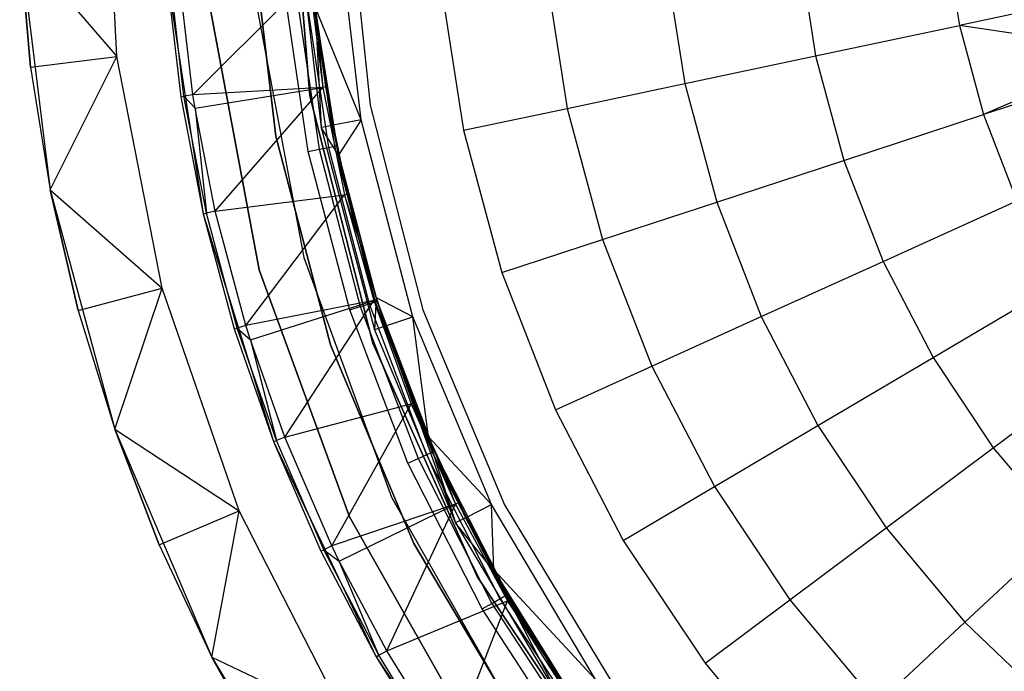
# Model space of a CAD drawing. Extents: x -3.43 to 3.43, y -2.81 to 3.33.
# Tile 3 of 36: x -3.07 to -1.37, y -1.16 to -0.04. Entities that reach past the tile are written whole.
import ezdxf

# ---------------------------------------------------------------- set-up
doc = ezdxf.new("R2010")
doc.units = 0
doc.header["$LTSCALE"] = 2.54
doc.layers.get('0').update_dxf_attribs({"color": 13, "linetype": 'CONTINUOUS'})

# ---------------------------------------------------------------- blocks, each defined once
blk = doc.blocks.new('MSR-DOWNLIGHT_PM_STL_4')
at = {"color": 0}
for p, q in [((-2.8712, -0.228, 0.105), (-2.893, 0.1788, 0.105)), ((-2.8712, -0.228, 0.105), (-2.893, 0.1788, 0.105)), ((-2.5734, 0.1438, 8.605), (-2.5381, -0.2958, 8.605)), ((-2.5381, -0.2958, 2.605), (-2.5734, 0.1438, 2.605)), ((-2.5734, 0.1438, 8.605), (-2.5381, -0.2958, 8.605)), ((-2.5381, -0.2958, 2.605), (-2.5734, 0.1438, 2.605)), ((-2.4721, 0.0507, 3.615), (-2.4337, -0.3122, 3.615)), ((-2.4721, 0.0507, 3.345), (-2.4337, -0.3122, 3.345)), ((-2.4721, 0.0507, 3.615), (-2.4337, -0.3122, 3.615)), ((-2.4721, 0.0507, 3.345), (-2.4337, -0.3122, 3.345)), ((-2.5968, -0.3654, 2.605), (-2.6404, 0.0045, 2.605)), ((-2.6404, 0.0045, 0.105), (-2.5968, -0.3654, 0.105)), ((-2.5968, -0.3654, 2.605), (-2.6404, 0.0045, 2.605)), ((-2.6404, 0.0045, 0.105), (-2.5968, -0.3654, 0.105)), ((-2.5605, 0.0083, 0.105), (-2.5182, -0.3505, 0.105)), ((-2.5605, 0.0083, 0.105), (-2.5182, -0.3505, 0.105)), ((-2.4494, -0.3375, 2.605), (-2.4906, 0.0117, 2.605)), ((-2.4494, -0.3375, 2.605), (-2.4906, 0.0117, 2.605)), ((-1.4411, -0.0162, 5.0312), (-1.4165, -0.1741, 5.0312)), ((-1.4411, -0.0162, 5.0312), (-1.4165, -0.1741, 5.0312)), ((-3.039, -0.033, 3.505), (-2.9863, -0.458, 3.505)), ((-3.039, -0.033, 0.255), (-3.0201, -0.2464, 0.255)), ((-3.0201, -0.2464, 0.255), (-3.039, -0.033, 3.505)), ((-3.0201, -0.2464, 0.255), (-3.039, -0.033, 3.505)), ((-3.039, -0.033, 3.505), (-2.9863, -0.458, 3.505)), ((-3.039, -0.033, 0.255), (-3.0201, -0.2464, 0.255)), ((-3.039, -0.033, 0.255), (-2.8712, -0.228, 0.105)), ((-3.039, -0.033, 0.255), (-2.8712, -0.228, 0.105)), ((-1.6934, -0.0416, 4.6998), (-1.6646, -0.2266, 4.6998)), ((-1.6934, -0.0416, 4.6998), (-1.6646, -0.2266, 4.6998)), ((-1.9233, -0.0648, 4.3522), (-1.8906, -0.2745, 4.3522)), ((-1.9233, -0.0648, 4.3522), (-1.8906, -0.2745, 4.3522)), ((-2.7845, -0.0927, 0.105), (-2.7219, -0.4996, 0.105)), ((-2.7845, -0.0927, 0.105), (-2.7606, -0.2973, 2.8578)), ((-2.7845, -0.0927, 0.105), (-2.7219, -0.4996, 0.105)), ((-2.7845, -0.0927, 2.8578), (-2.7606, -0.2973, 2.8578)), ((-2.7845, -0.0927, 0.105), (-2.7606, -0.2973, 2.8578)), ((-2.7845, -0.0927, 2.8578), (-2.7606, -0.2973, 2.8578)), ((-2.7553, -0.2965, 2.9037), (-2.7792, -0.0923, 2.9037)), ((-2.7553, -0.2965, 2.9037), (-2.7792, -0.0923, 2.9037)), ((-2.7398, -0.2941, 2.9472), (-2.7635, -0.091, 2.9472)), ((-2.7398, -0.2941, 2.9472), (-2.7635, -0.091, 2.9472)), ((-2.7398, -0.2941, 2.9472), (-2.5389, -0.0933, 3.3944)), ((-2.7398, -0.2941, 2.9472), (-2.5389, -0.0933, 3.3944)), ((-2.5389, -0.0933, 3.3944), (-2.5154, -0.2813, 3.3944)), ((-2.5389, -0.0933, 3.3944), (-2.5154, -0.2813, 3.3944)), ((-2.1296, -0.0856, 3.9901), (-2.0935, -0.3174, 3.9901)), ((-2.1296, -0.0856, 3.9901), (-2.0935, -0.3174, 3.9901)), ((-2.5406, -0.3919, 3.505), (-2.5821, -0.112, 3.505)), ((-2.5406, -0.3919, 3.505), (-2.5821, -0.112, 3.505)), ((-2.563, -0.1102, 3.5012), (-2.5219, -0.3881, 3.5012)), ((-2.563, -0.1102, 3.5012), (-2.5219, -0.3881, 3.5012)), ((-2.5469, -0.1087, 3.4904), (-2.506, -0.3848, 3.4904)), ((-2.5469, -0.1087, 3.4904), (-2.506, -0.3848, 3.4904)), ((-2.4916, -0.3819, 3.455), (-2.5361, -0.1077, 3.4741)), ((-2.5361, -0.1077, 3.4741), (-2.4954, -0.3827, 3.4741)), ((-2.4916, -0.3819, 3.455), (-2.5361, -0.1077, 3.4741)), ((-2.5361, -0.1077, 3.4741), (-2.4954, -0.3827, 3.4741)), ((-2.3116, -0.1039, 3.615), (-2.2724, -0.3553, 3.615)), ((-2.3116, -0.1039, 3.615), (-2.2724, -0.3553, 3.615)), ((-1.1474, -0.1171, 5.345), (-1.4165, -0.1741, 5.0312)), ((-1.1474, -0.1171, 5.345), (-1.4165, -0.1741, 5.0312)), ((-2.709, -0.1499, 8.605), (-2.6253, -0.5964, 8.605)), ((-2.6253, -0.5964, 0.105), (-2.709, -0.1499, 0.105)), ((-2.709, -0.1499, 8.605), (-2.6253, -0.5964, 8.605)), ((-2.6253, -0.5964, 0.105), (-2.709, -0.1499, 0.105)), ((-2.6294, -0.1418, 0.105), (-2.5482, -0.5752, 0.105)), ((-2.6294, -0.1418, 0.105), (-2.5482, -0.5752, 0.105)), ((-2.6294, -0.1418, 2.605), (-2.5482, -0.5752, 2.605)), ((-2.6294, -0.1418, 2.605), (-2.5482, -0.5752, 2.605)), ((-2.529, -0.1441, 1.0848), (-2.5182, -0.3505, 0.105)), ((-2.529, -0.1441, 1.0848), (-2.4989, -0.3469, 1.0848)), ((-2.529, -0.1441, 1.0848), (-2.5182, -0.3505, 0.105)), ((-2.529, -0.1441, 1.0848), (-2.4989, -0.3469, 1.0848)), ((-2.4494, -0.3375, 2.605), (-2.528, -0.1439, 1.1248)), ((-2.4494, -0.3375, 2.605), (-2.528, -0.1439, 1.1248)), ((-2.4979, -0.3467, 1.1248), (-2.528, -0.1439, 1.1248)), ((-2.4979, -0.3467, 1.1248), (-2.528, -0.1439, 1.1248)), ((-2.5102, -0.2804, 3.4168), (-2.5275, -0.1544, 3.455)), ((-2.5275, -0.1544, 3.455), (-2.4916, -0.3819, 3.455)), ((-2.5102, -0.2804, 3.4168), (-2.5275, -0.1544, 3.455)), ((-2.5102, -0.2804, 3.4168), (-2.5275, -0.1544, 3.4168)), ((-2.5275, -0.1544, 3.4168), (-2.5154, -0.2813, 3.3944)), ((-2.5275, -0.1544, 3.4168), (-2.5154, -0.2813, 3.3944)), ((-2.5102, -0.2804, 3.4168), (-2.5275, -0.1544, 3.4168)), ((-2.5275, -0.1544, 3.455), (-2.4916, -0.3819, 3.455)), ((-1.6646, -0.2266, 4.6998), (-1.4165, -0.1741, 5.0312)), ((-1.6646, -0.2266, 4.6998), (-1.4165, -0.1741, 5.0312)), ((-1.1215, -0.2178, 5.345), (-1.4165, -0.1741, 5.0312)), ((-1.4165, -0.1741, 5.0312), (-1.375, -0.3283, 5.0312)), ((-1.1215, -0.2178, 5.345), (-1.4165, -0.1741, 5.0312)), ((-1.4165, -0.1741, 5.0312), (-1.375, -0.3283, 5.0312)), ((-1.1215, -0.2178, 5.345), (-1.375, -0.3283, 5.0312)), ((-1.1215, -0.2178, 5.345), (-1.375, -0.3283, 5.0312)), ((-3.0201, -0.2464, 0.255), (-2.8712, -0.228, 0.105)), ((-3.0201, -0.2464, 0.255), (-2.8712, -0.228, 0.105)), ((-2.9863, -0.458, 0.255), (-2.8712, -0.228, 0.105)), ((-2.9863, -0.458, 0.255), (-2.8712, -0.228, 0.105)), ((-2.793, -0.6278, 0.105), (-2.8712, -0.228, 0.105)), ((-2.793, -0.6278, 0.105), (-2.8712, -0.228, 0.105)), ((-1.8906, -0.2745, 4.3522), (-1.6646, -0.2266, 4.6998)), ((-1.8906, -0.2745, 4.3522), (-1.6646, -0.2266, 4.6998)), ((-1.6646, -0.2266, 4.6998), (-1.616, -0.4073, 4.6998)), ((-1.6646, -0.2266, 4.6998), (-1.616, -0.4073, 4.6998)), ((-3.0201, -0.2464, 0.255), (-2.9863, -0.458, 3.505)), ((-3.0201, -0.2464, 0.255), (-2.9863, -0.458, 0.255)), ((-3.0201, -0.2464, 0.255), (-2.9863, -0.458, 3.505)), ((-3.0201, -0.2464, 0.255), (-2.9863, -0.458, 0.255)), ((-1.1136, -0.2425, 5.345), (-1.375, -0.3283, 5.0312)), ((-1.1136, -0.2425, 5.345), (-1.375, -0.3283, 5.0312)), ((-2.5154, -0.2813, 3.3944), (-2.7398, -0.2941, 2.9472)), ((-2.5154, -0.2813, 3.3944), (-2.7398, -0.2941, 2.9472)), ((-2.7361, -0.3171, 2.9472), (-2.5154, -0.2813, 3.3944)), ((-2.7361, -0.3171, 2.9472), (-2.5154, -0.2813, 3.3944)), ((-2.7013, -0.4949, 2.9472), (-2.5154, -0.2813, 3.3944)), ((-2.7013, -0.4949, 2.9472), (-2.5154, -0.2813, 3.3944)), ((-2.5102, -0.2804, 3.4168), (-2.5154, -0.2813, 3.3944)), ((-2.5102, -0.2804, 3.4168), (-2.5154, -0.2813, 3.3944)), ((-2.5154, -0.2813, 3.3944), (-2.4782, -0.4671, 3.3944)), ((-2.5154, -0.2813, 3.3944), (-2.4782, -0.4671, 3.3944)), ((-2.473, -0.4659, 3.4168), (-2.5102, -0.2804, 3.4168)), ((-2.5102, -0.2804, 3.4168), (-2.4916, -0.3819, 3.455)), ((-2.5102, -0.2804, 3.4168), (-2.4916, -0.3819, 3.455)), ((-2.473, -0.4659, 3.4168), (-2.5102, -0.2804, 3.4168)), ((-2.0935, -0.3174, 3.9901), (-1.8906, -0.2745, 4.3522)), ((-2.0935, -0.3174, 3.9901), (-1.8906, -0.2745, 4.3522)), ((-1.8906, -0.2745, 4.3522), (-1.8355, -0.4794, 4.3522)), ((-1.8906, -0.2745, 4.3522), (-1.8355, -0.4794, 4.3522)), ((-2.7606, -0.2973, 2.8578), (-2.7553, -0.2965, 2.9037)), ((-2.7606, -0.2973, 2.8578), (-2.7553, -0.2965, 2.9037)), ((-2.7606, -0.2973, 2.8578), (-2.7219, -0.4996, 0.105)), ((-2.7606, -0.2973, 2.8578), (-2.7219, -0.4996, 0.105)), ((-2.7606, -0.2973, 2.8578), (-2.7219, -0.4996, 2.8578)), ((-2.7606, -0.2973, 2.8578), (-2.7219, -0.4996, 2.8578)), ((-2.7398, -0.2941, 2.9472), (-2.7553, -0.2965, 2.9037)), ((-2.7398, -0.2941, 2.9472), (-2.7553, -0.2965, 2.9037)), ((-2.7553, -0.2965, 2.9037), (-2.7361, -0.3171, 2.9472)), ((-2.7167, -0.4984, 2.9037), (-2.7553, -0.2965, 2.9037)), ((-2.7553, -0.2965, 2.9037), (-2.7361, -0.3171, 2.9472)), ((-2.7167, -0.4984, 2.9037), (-2.7553, -0.2965, 2.9037)), ((-2.7361, -0.3171, 2.9472), (-2.7398, -0.2941, 2.9472)), ((-2.7361, -0.3171, 2.9472), (-2.7398, -0.2941, 2.9472)), ((-2.5381, -0.2958, 8.605), (-2.5381, -0.2958, 2.605)), ((-2.5381, -0.2958, 8.605), (-2.5381, -0.2958, 2.605)), ((-2.5381, -0.2958, 8.605), (-2.429, -0.7231, 8.605)), ((-2.429, -0.7231, 2.605), (-2.5381, -0.2958, 2.605)), ((-2.5381, -0.2958, 8.605), (-2.429, -0.7231, 8.605)), ((-2.429, -0.7231, 2.605), (-2.5381, -0.2958, 2.605)), ((-2.7013, -0.4949, 2.9472), (-2.7361, -0.3171, 2.9472)), ((-2.7361, -0.3171, 2.9472), (-2.7167, -0.4984, 2.9037)), ((-2.7361, -0.3171, 2.9472), (-2.7167, -0.4984, 2.9037)), ((-2.7013, -0.4949, 2.9472), (-2.7361, -0.3171, 2.9472)), ((-2.4337, -0.3122, 3.615), (-2.3429, -0.6657, 3.615)), ((-2.4337, -0.3122, 3.345), (-2.4337, -0.3122, 3.615)), ((-2.4337, -0.3122, 3.345), (-2.3429, -0.6657, 3.345)), ((-2.4337, -0.3122, 3.615), (-2.3429, -0.6657, 3.615)), ((-2.4337, -0.3122, 3.345), (-2.4337, -0.3122, 3.615)), ((-2.4337, -0.3122, 3.345), (-2.3429, -0.6657, 3.345)), ((-2.2724, -0.3553, 3.615), (-2.0935, -0.3174, 3.9901)), ((-2.2724, -0.3553, 3.615), (-2.0935, -0.3174, 3.9901)), ((-2.0935, -0.3174, 3.9901), (-2.0326, -0.544, 3.9901)), ((-2.0935, -0.3174, 3.9901), (-2.0326, -0.544, 3.9901)), ((-2.4494, -0.3375, 2.605), (-2.4979, -0.3467, 1.1248)), ((-2.4494, -0.3375, 2.605), (-2.4979, -0.3467, 1.1248)), ((-2.4494, -0.3375, 2.605), (-2.4878, -0.3969, 1.1248)), ((-2.4494, -0.3375, 2.605), (-2.4878, -0.3969, 1.1248)), ((-2.36, -0.6775, 2.605), (-2.4494, -0.3375, 2.605)), ((-2.36, -0.6775, 2.605), (-2.4494, -0.3375, 2.605)), ((-1.616, -0.4073, 4.6998), (-1.375, -0.3283, 5.0312)), ((-1.616, -0.4073, 4.6998), (-1.375, -0.3283, 5.0312)), ((-1.375, -0.3283, 5.0312), (-1.3171, -0.4771, 5.0312)), ((-1.375, -0.3283, 5.0312), (-1.3171, -0.4771, 5.0312)), ((-2.4989, -0.3469, 1.0848), (-2.5182, -0.3505, 0.105)), ((-2.4989, -0.3469, 1.0848), (-2.5182, -0.3505, 0.105)), ((-2.5182, -0.3505, 0.105), (-2.4263, -0.7, 0.105)), ((-2.4889, -0.3971, 1.0848), (-2.5182, -0.3505, 0.105)), ((-2.4889, -0.3971, 1.0848), (-2.5182, -0.3505, 0.105)), ((-2.5182, -0.3505, 0.105), (-2.4263, -0.7, 0.105)), ((-2.4989, -0.3469, 1.0848), (-2.4979, -0.3467, 1.1248)), ((-2.4989, -0.3469, 1.0848), (-2.4979, -0.3467, 1.1248)), ((-2.4989, -0.3469, 1.0848), (-2.4889, -0.3971, 1.0848)), ((-2.4989, -0.3469, 1.0848), (-2.4889, -0.3971, 1.0848)), ((-2.4878, -0.3969, 1.1248), (-2.4979, -0.3467, 1.1248)), ((-2.4878, -0.3969, 1.1248), (-2.4979, -0.3467, 1.1248)), ((-2.2724, -0.3553, 3.615), (-2.2063, -0.601, 3.615)), ((-2.2724, -0.3553, 3.615), (-2.2063, -0.601, 3.615)), ((-2.5021, -0.7257, 2.605), (-2.5968, -0.3654, 2.605)), ((-2.5968, -0.3654, 2.605), (-2.5968, -0.3654, 0.105)), ((-2.5968, -0.3654, 0.105), (-2.5021, -0.7257, 0.105)), ((-2.5968, -0.3654, 2.605), (-2.5968, -0.3654, 0.105)), ((-2.5021, -0.7257, 2.605), (-2.5968, -0.3654, 2.605)), ((-2.5968, -0.3654, 0.105), (-2.5021, -0.7257, 0.105)), ((-2.5406, -0.3919, 3.505), (-2.5219, -0.3881, 3.5012)), ((-2.5406, -0.3919, 3.505), (-2.5219, -0.3881, 3.5012)), ((-2.5219, -0.3881, 3.5012), (-2.506, -0.3848, 3.4904)), ((-2.5219, -0.3881, 3.5012), (-2.506, -0.3848, 3.4904)), ((-2.5219, -0.3881, 3.5012), (-2.451, -0.6598, 3.5012)), ((-2.5219, -0.3881, 3.5012), (-2.451, -0.6598, 3.5012)), ((-2.506, -0.3848, 3.4904), (-2.4954, -0.3827, 3.4741)), ((-2.506, -0.3848, 3.4904), (-2.4954, -0.3827, 3.4741)), ((-2.506, -0.3848, 3.4904), (-2.4355, -0.6549, 3.4904)), ((-2.506, -0.3848, 3.4904), (-2.4355, -0.6549, 3.4904)), ((-2.4916, -0.3819, 3.455), (-2.4954, -0.3827, 3.4741)), ((-2.4916, -0.3819, 3.455), (-2.4954, -0.3827, 3.4741)), ((-2.454, -0.5407, 3.455), (-2.4954, -0.3827, 3.4741)), ((-2.4954, -0.3827, 3.4741), (-2.4252, -0.6516, 3.4741)), ((-2.454, -0.5407, 3.455), (-2.4954, -0.3827, 3.4741)), ((-2.4954, -0.3827, 3.4741), (-2.4252, -0.6516, 3.4741)), ((-2.454, -0.5407, 3.4168), (-2.4916, -0.3819, 3.455)), ((-2.4916, -0.3819, 3.455), (-2.454, -0.5407, 3.455)), ((-2.473, -0.4659, 3.4168), (-2.4916, -0.3819, 3.455)), ((-2.454, -0.5407, 3.4168), (-2.4916, -0.3819, 3.455)), ((-2.473, -0.4659, 3.4168), (-2.4916, -0.3819, 3.455)), ((-2.4916, -0.3819, 3.455), (-2.454, -0.5407, 3.455)), ((-2.4692, -0.6656, 3.505), (-2.5406, -0.3919, 3.505)), ((-2.4692, -0.6656, 3.505), (-2.5406, -0.3919, 3.505)), ((-2.4889, -0.3971, 1.0848), (-2.4878, -0.3969, 1.1248)), ((-2.4889, -0.3971, 1.0848), (-2.4878, -0.3969, 1.1248)), ((-2.4889, -0.3971, 1.0848), (-2.4237, -0.645, 1.0848)), ((-2.4889, -0.3971, 1.0848), (-2.4237, -0.645, 1.0848)), ((-2.4227, -0.6446, 1.1248), (-2.4878, -0.3969, 1.1248)), ((-2.4227, -0.6446, 1.1248), (-2.4878, -0.3969, 1.1248)), ((-1.8355, -0.4794, 4.3522), (-1.616, -0.4073, 4.6998)), ((-1.8355, -0.4794, 4.3522), (-1.616, -0.4073, 4.6998)), ((-1.616, -0.4073, 4.6998), (-1.5481, -0.5818, 4.6998)), ((-1.616, -0.4073, 4.6998), (-1.5481, -0.5818, 4.6998)), ((-2.9863, -0.458, 3.505), (-2.8749, -0.8716, 3.505)), ((-2.9863, -0.458, 0.255), (-2.9863, -0.458, 3.505)), ((-2.9863, -0.458, 0.255), (-2.9863, -0.458, 3.505)), ((-2.9863, -0.458, 0.255), (-2.9378, -0.6668, 0.255)), ((-2.9378, -0.6668, 0.255), (-2.9863, -0.458, 3.505)), ((-2.9378, -0.6668, 0.255), (-2.9863, -0.458, 3.505)), ((-2.9863, -0.458, 3.505), (-2.8749, -0.8716, 3.505)), ((-2.9863, -0.458, 0.255), (-2.9378, -0.6668, 0.255)), ((-2.9863, -0.458, 0.255), (-2.793, -0.6278, 0.105)), ((-2.9863, -0.458, 0.255), (-2.793, -0.6278, 0.105)), ((-2.7013, -0.4949, 2.9472), (-2.4782, -0.4671, 3.3944)), ((-2.7013, -0.4949, 2.9472), (-2.4782, -0.4671, 3.3944)), ((-2.6483, -0.6923, 2.9472), (-2.4782, -0.4671, 3.3944)), ((-2.6483, -0.6923, 2.9472), (-2.4782, -0.4671, 3.3944)), ((-2.473, -0.4659, 3.4168), (-2.4782, -0.4671, 3.3944)), ((-2.473, -0.4659, 3.4168), (-2.4782, -0.4671, 3.3944)), ((-2.4782, -0.4671, 3.3944), (-2.4274, -0.6496, 3.3944)), ((-2.454, -0.5407, 3.4168), (-2.4782, -0.4671, 3.3944)), ((-2.454, -0.5407, 3.4168), (-2.4782, -0.4671, 3.3944)), ((-2.4782, -0.4671, 3.3944), (-2.4274, -0.6496, 3.3944)), ((-2.454, -0.5407, 3.4168), (-2.473, -0.4659, 3.4168)), ((-2.454, -0.5407, 3.4168), (-2.473, -0.4659, 3.4168)), ((-2.0326, -0.544, 3.9901), (-1.8355, -0.4794, 4.3522)), ((-2.0326, -0.544, 3.9901), (-1.8355, -0.4794, 4.3522)), ((-1.8355, -0.4794, 4.3522), (-1.7585, -0.6771, 4.3522)), ((-1.8355, -0.4794, 4.3522), (-1.7585, -0.6771, 4.3522)), ((-1.5481, -0.5818, 4.6998), (-1.3171, -0.4771, 5.0312)), ((-1.5481, -0.5818, 4.6998), (-1.3171, -0.4771, 5.0312)), ((-2.7219, -0.4996, 2.8578), (-2.7167, -0.4984, 2.9037)), ((-2.7219, -0.4996, 2.8578), (-2.7167, -0.4984, 2.9037)), ((-2.7219, -0.4996, 0.105), (-2.6007, -0.8931, 0.105)), ((-2.7219, -0.4996, 0.105), (-2.6685, -0.6985, 2.8578)), ((-2.7219, -0.4996, 0.105), (-2.6007, -0.8931, 0.105)), ((-2.7219, -0.4996, 2.8578), (-2.7219, -0.4996, 0.105)), ((-2.7219, -0.4996, 2.8578), (-2.7219, -0.4996, 0.105)), ((-2.7219, -0.4996, 2.8578), (-2.6685, -0.6985, 2.8578)), ((-2.7219, -0.4996, 0.105), (-2.6685, -0.6985, 2.8578)), ((-2.7219, -0.4996, 2.8578), (-2.6685, -0.6985, 2.8578)), ((-2.7013, -0.4949, 2.9472), (-2.7167, -0.4984, 2.9037)), ((-2.7013, -0.4949, 2.9472), (-2.7167, -0.4984, 2.9037)), ((-2.6634, -0.697, 2.9037), (-2.7167, -0.4984, 2.9037)), ((-2.6634, -0.697, 2.9037), (-2.7167, -0.4984, 2.9037)), ((-2.6483, -0.6923, 2.9472), (-2.7013, -0.4949, 2.9472)), ((-2.6483, -0.6923, 2.9472), (-2.7013, -0.4949, 2.9472)), ((-2.4223, -0.648, 3.4168), (-2.454, -0.5407, 3.455)), ((-2.454, -0.5407, 3.455), (-2.4216, -0.6504, 3.455)), ((-2.4223, -0.648, 3.4168), (-2.454, -0.5407, 3.455)), ((-2.4223, -0.648, 3.4168), (-2.454, -0.5407, 3.4168)), ((-2.454, -0.5407, 3.4168), (-2.454, -0.5407, 3.455)), ((-2.454, -0.5407, 3.4168), (-2.454, -0.5407, 3.455)), ((-2.454, -0.5407, 3.4168), (-2.4274, -0.6496, 3.3944)), ((-2.454, -0.5407, 3.4168), (-2.4274, -0.6496, 3.3944)), ((-2.4223, -0.648, 3.4168), (-2.454, -0.5407, 3.4168)), ((-2.454, -0.5407, 3.455), (-2.4216, -0.6504, 3.455)), ((-2.454, -0.5407, 3.455), (-2.4252, -0.6516, 3.4741)), ((-2.454, -0.5407, 3.455), (-2.4252, -0.6516, 3.4741)), ((-2.2063, -0.601, 3.615), (-2.0326, -0.544, 3.9901)), ((-2.2063, -0.601, 3.615), (-2.0326, -0.544, 3.9901)), ((-2.0326, -0.544, 3.9901), (-1.9475, -0.7627, 3.9901)), ((-2.0326, -0.544, 3.9901), (-1.9475, -0.7627, 3.9901)), ((-2.5482, -0.5752, 0.105), (-2.3968, -0.9893, 0.105)), ((-2.5482, -0.5752, 0.105), (-2.3968, -0.9893, 0.105)), ((-2.5482, -0.5752, 0.105), (-2.5482, -0.5752, 2.605)), ((-2.5482, -0.5752, 2.605), (-2.3968, -0.9893, 2.605)), ((-2.5482, -0.5752, 0.105), (-2.5482, -0.5752, 2.605)), ((-2.5482, -0.5752, 2.605), (-2.3968, -0.9893, 2.605)), ((-1.7585, -0.6771, 4.3522), (-1.5481, -0.5818, 4.6998)), ((-1.7585, -0.6771, 4.3522), (-1.5481, -0.5818, 4.6998)), ((-1.5481, -0.5818, 4.6998), (-1.4617, -0.7478, 4.6998)), ((-1.5481, -0.5818, 4.6998), (-1.4617, -0.7478, 4.6998)), ((-2.6253, -0.5964, 8.605), (-2.4694, -1.0229, 8.605)), ((-2.4694, -1.0229, 0.105), (-2.6253, -0.5964, 0.105)), ((-2.6253, -0.5964, 8.605), (-2.4694, -1.0229, 8.605)), ((-2.6253, -0.5964, 8.605), (-2.6253, -0.5964, 0.105)), ((-2.4694, -1.0229, 0.105), (-2.6253, -0.5964, 0.105)), ((-2.6253, -0.5964, 8.605), (-2.6253, -0.5964, 0.105)), ((-2.2063, -0.601, 3.615), (-2.114, -0.8381, 3.615)), ((-2.2063, -0.601, 3.615), (-2.114, -0.8381, 3.615)), ((-2.9378, -0.6668, 0.255), (-2.793, -0.6278, 0.105)), ((-2.9378, -0.6668, 0.255), (-2.793, -0.6278, 0.105)), ((-2.8749, -0.8716, 0.255), (-2.793, -0.6278, 0.105)), ((-2.8749, -0.8716, 0.255), (-2.793, -0.6278, 0.105)), ((-2.6599, -1.0128, 0.105), (-2.793, -0.6278, 0.105)), ((-2.6599, -1.0128, 0.105), (-2.793, -0.6278, 0.105)), ((-1.4617, -0.7478, 4.6998), (-1.2434, -0.6188, 5.0312)), ((-1.4617, -0.7478, 4.6998), (-1.2434, -0.6188, 5.0312)), ((-2.4237, -0.645, 1.0848), (-2.4263, -0.7, 0.105)), ((-2.4237, -0.645, 1.0848), (-2.4263, -0.7, 0.105)), ((-2.4237, -0.645, 1.0848), (-2.4227, -0.6446, 1.1248)), ((-2.4237, -0.645, 1.0848), (-2.4227, -0.6446, 1.1248)), ((-2.4237, -0.645, 1.0848), (-2.4078, -0.6937, 1.0848)), ((-2.4237, -0.645, 1.0848), (-2.4078, -0.6937, 1.0848)), ((-2.36, -0.6775, 2.605), (-2.4227, -0.6446, 1.1248)), ((-2.4068, -0.6933, 1.1248), (-2.4227, -0.6446, 1.1248)), ((-2.36, -0.6775, 2.605), (-2.4227, -0.6446, 1.1248)), ((-2.4068, -0.6933, 1.1248), (-2.4227, -0.6446, 1.1248)), ((-2.4274, -0.6496, 3.3944), (-2.6483, -0.6923, 2.9472)), ((-2.4274, -0.6496, 3.3944), (-2.6483, -0.6923, 2.9472)), ((-2.6404, -0.7175, 2.9472), (-2.4274, -0.6496, 3.3944)), ((-2.6404, -0.7175, 2.9472), (-2.4274, -0.6496, 3.3944)), ((-2.581, -0.8854, 2.9472), (-2.4274, -0.6496, 3.3944)), ((-2.581, -0.8854, 2.9472), (-2.4274, -0.6496, 3.3944)), ((-2.4692, -0.6656, 3.505), (-2.451, -0.6598, 3.5012)), ((-2.4692, -0.6656, 3.505), (-2.451, -0.6598, 3.5012)), ((-2.451, -0.6598, 3.5012), (-2.4355, -0.6549, 3.4904)), ((-2.451, -0.6598, 3.5012), (-2.4355, -0.6549, 3.4904)), ((-2.451, -0.6598, 3.5012), (-2.3512, -0.9224, 3.5012)), ((-2.451, -0.6598, 3.5012), (-2.3512, -0.9224, 3.5012)), ((-2.4355, -0.6549, 3.4904), (-2.4252, -0.6516, 3.4741)), ((-2.4355, -0.6549, 3.4904), (-2.4252, -0.6516, 3.4741)), ((-2.4355, -0.6549, 3.4904), (-2.3364, -0.9158, 3.4904)), ((-2.4355, -0.6549, 3.4904), (-2.3364, -0.9158, 3.4904)), ((-2.4223, -0.648, 3.4168), (-2.4274, -0.6496, 3.3944)), ((-2.4223, -0.648, 3.4168), (-2.4274, -0.6496, 3.3944)), ((-2.4274, -0.6496, 3.3944), (-2.3633, -0.828, 3.3944)), ((-2.4274, -0.6496, 3.3944), (-2.3633, -0.828, 3.3944)), ((-2.4216, -0.6504, 3.455), (-2.4252, -0.6516, 3.4741)), ((-2.4216, -0.6504, 3.455), (-2.4252, -0.6516, 3.4741)), ((-2.4252, -0.6516, 3.4741), (-2.3265, -0.9114, 3.4741)), ((-2.4252, -0.6516, 3.4741), (-2.3265, -0.9114, 3.4741)), ((-2.3584, -0.826, 3.4168), (-2.4223, -0.648, 3.4168)), ((-2.4223, -0.648, 3.4168), (-2.4216, -0.6504, 3.455)), ((-2.4223, -0.648, 3.4168), (-2.4216, -0.6504, 3.455)), ((-2.3584, -0.826, 3.4168), (-2.4223, -0.648, 3.4168)), ((-2.3584, -0.826, 3.4168), (-2.4216, -0.6504, 3.455)), ((-2.4216, -0.6504, 3.455), (-2.3224, -0.9112, 3.455)), ((-2.3584, -0.826, 3.4168), (-2.4216, -0.6504, 3.455)), ((-2.4216, -0.6504, 3.455), (-2.3224, -0.9112, 3.455)), ((-2.4216, -0.6504, 3.455), (-2.3265, -0.9114, 3.4741)), ((-2.4216, -0.6504, 3.455), (-2.3265, -0.9114, 3.4741)), ((-2.9378, -0.6668, 0.255), (-2.8749, -0.8716, 3.505)), ((-2.9378, -0.6668, 0.255), (-2.8749, -0.8716, 0.255)), ((-2.9378, -0.6668, 0.255), (-2.8749, -0.8716, 3.505)), ((-2.9378, -0.6668, 0.255), (-2.8749, -0.8716, 0.255)), ((-2.3687, -0.9301, 3.505), (-2.4692, -0.6656, 3.505)), ((-2.3687, -0.9301, 3.505), (-2.4692, -0.6656, 3.505)), ((-2.4068, -0.6933, 1.1248), (-2.36, -0.6775, 2.605)), ((-2.4068, -0.6933, 1.1248), (-2.36, -0.6775, 2.605)), ((-2.2242, -1.0018, 2.605), (-2.36, -0.6775, 2.605)), ((-2.3333, -0.8847, 1.1248), (-2.36, -0.6775, 2.605)), ((-2.2242, -1.0018, 2.605), (-2.36, -0.6775, 2.605)), ((-2.3333, -0.8847, 1.1248), (-2.36, -0.6775, 2.605)), ((-2.3429, -0.6657, 3.615), (-2.2016, -1.0022, 3.615)), ((-2.3429, -0.6657, 3.345), (-2.3429, -0.6657, 3.615)), ((-2.3429, -0.6657, 3.345), (-2.2016, -1.0022, 3.345)), ((-2.3429, -0.6657, 3.615), (-2.2016, -1.0022, 3.615)), ((-2.3429, -0.6657, 3.345), (-2.3429, -0.6657, 3.615)), ((-2.3429, -0.6657, 3.345), (-2.2016, -1.0022, 3.345)), ((-1.9475, -0.7627, 3.9901), (-1.7585, -0.6771, 4.3522)), ((-1.9475, -0.7627, 3.9901), (-1.7585, -0.6771, 4.3522)), ((-1.7585, -0.6771, 4.3522), (-1.6606, -0.8654, 4.3522)), ((-1.7585, -0.6771, 4.3522), (-1.6606, -0.8654, 4.3522)), ((-2.6685, -0.6985, 2.8578), (-2.6634, -0.697, 2.9037)), ((-2.6685, -0.6985, 2.8578), (-2.6634, -0.697, 2.9037)), ((-2.6483, -0.6923, 2.9472), (-2.6634, -0.697, 2.9037)), ((-2.6483, -0.6923, 2.9472), (-2.6634, -0.697, 2.9037)), ((-2.6634, -0.697, 2.9037), (-2.6404, -0.7175, 2.9472)), ((-2.5957, -0.8911, 2.9037), (-2.6634, -0.697, 2.9037)), ((-2.6634, -0.697, 2.9037), (-2.6404, -0.7175, 2.9472)), ((-2.5957, -0.8911, 2.9037), (-2.6634, -0.697, 2.9037)), ((-2.6404, -0.7175, 2.9472), (-2.6483, -0.6923, 2.9472)), ((-2.6404, -0.7175, 2.9472), (-2.6483, -0.6923, 2.9472)), ((-2.4078, -0.6937, 1.0848), (-2.4263, -0.7, 0.105)), ((-2.4078, -0.6937, 1.0848), (-2.4263, -0.7, 0.105)), ((-2.4078, -0.6937, 1.0848), (-2.4068, -0.6933, 1.1248)), ((-2.4078, -0.6937, 1.0848), (-2.4068, -0.6933, 1.1248)), ((-2.4078, -0.6937, 1.0848), (-2.2867, -1.0333, 0.105)), ((-2.4078, -0.6937, 1.0848), (-2.2867, -1.0333, 0.105)), ((-2.4078, -0.6937, 1.0848), (-2.3342, -0.8851, 1.0848)), ((-2.4078, -0.6937, 1.0848), (-2.3342, -0.8851, 1.0848)), ((-2.3333, -0.8847, 1.1248), (-2.4068, -0.6933, 1.1248)), ((-2.3333, -0.8847, 1.1248), (-2.4068, -0.6933, 1.1248)), ((-2.6685, -0.6985, 2.8578), (-2.6007, -0.8931, 0.105)), ((-2.6685, -0.6985, 2.8578), (-2.6007, -0.8931, 0.105)), ((-2.6685, -0.6985, 2.8578), (-2.6007, -0.8931, 2.8578)), ((-2.6685, -0.6985, 2.8578), (-2.6007, -0.8931, 2.8578)), ((-2.4263, -0.7, 0.105), (-2.2867, -1.0333, 0.105)), ((-2.4263, -0.7, 0.105), (-2.2867, -1.0333, 0.105)), ((-2.581, -0.8854, 2.9472), (-2.6404, -0.7175, 2.9472)), ((-2.6404, -0.7175, 2.9472), (-2.5957, -0.8911, 2.9037)), ((-2.6404, -0.7175, 2.9472), (-2.5957, -0.8911, 2.9037)), ((-2.581, -0.8854, 2.9472), (-2.6404, -0.7175, 2.9472)), ((-2.3582, -1.0692, 2.605), (-2.5021, -0.7257, 2.605)), ((-2.5021, -0.7257, 2.605), (-2.5021, -0.7257, 0.105)), ((-2.5021, -0.7257, 0.105), (-2.3582, -1.0692, 0.105)), ((-2.5021, -0.7257, 2.605), (-2.5021, -0.7257, 0.105)), ((-2.3582, -1.0692, 2.605), (-2.5021, -0.7257, 2.605)), ((-2.5021, -0.7257, 0.105), (-2.3582, -1.0692, 0.105)), ((-2.429, -0.7231, 8.605), (-2.429, -0.7231, 2.605)), ((-2.429, -0.7231, 8.605), (-2.429, -0.7231, 2.605)), ((-2.429, -0.7231, 8.605), (-2.2492, -1.1258, 8.605)), ((-2.2492, -1.1258, 2.605), (-2.429, -0.7231, 2.605)), ((-2.429, -0.7231, 8.605), (-2.2492, -1.1258, 8.605)), ((-2.2492, -1.1258, 2.605), (-2.429, -0.7231, 2.605)), ((-1.6606, -0.8654, 4.3522), (-1.4617, -0.7478, 4.6998)), ((-1.6606, -0.8654, 4.3522), (-1.4617, -0.7478, 4.6998)), ((-1.4617, -0.7478, 4.6998), (-1.3579, -0.9036, 4.6998)), ((-1.4617, -0.7478, 4.6998), (-1.3579, -0.9036, 4.6998)), ((-2.114, -0.8381, 3.615), (-1.9475, -0.7627, 3.9901)), ((-2.114, -0.8381, 3.615), (-1.9475, -0.7627, 3.9901)), ((-1.9475, -0.7627, 3.9901), (-1.8392, -0.9709, 3.9901)), ((-1.9475, -0.7627, 3.9901), (-1.8392, -0.9709, 3.9901)), ((-1.3579, -0.9036, 4.6998), (-1.1548, -0.7517, 5.0312)), ((-1.3579, -0.9036, 4.6998), (-1.1548, -0.7517, 5.0312)), ((-2.581, -0.8854, 2.9472), (-2.3633, -0.828, 3.3944)), ((-2.581, -0.8854, 2.9472), (-2.3633, -0.828, 3.3944)), ((-2.4999, -1.073, 2.9472), (-2.3633, -0.828, 3.3944)), ((-2.4999, -1.073, 2.9472), (-2.3633, -0.828, 3.3944)), ((-2.3584, -0.826, 3.4168), (-2.3633, -0.828, 3.3944)), ((-2.3584, -0.826, 3.4168), (-2.3633, -0.828, 3.3944)), ((-2.3633, -0.828, 3.3944), (-2.2863, -1.0011, 3.3944)), ((-2.3224, -0.9112, 3.4168), (-2.3633, -0.828, 3.3944)), ((-2.3224, -0.9112, 3.4168), (-2.3633, -0.828, 3.3944)), ((-2.3633, -0.828, 3.3944), (-2.2863, -1.0011, 3.3944)), ((-2.3224, -0.9112, 3.4168), (-2.3584, -0.826, 3.4168)), ((-2.3584, -0.826, 3.4168), (-2.3224, -0.9112, 3.455)), ((-2.3584, -0.826, 3.4168), (-2.3224, -0.9112, 3.455)), ((-2.3224, -0.9112, 3.4168), (-2.3584, -0.826, 3.4168)), ((-2.114, -0.8381, 3.615), (-1.9967, -1.0639, 3.615)), ((-2.114, -0.8381, 3.615), (-1.9967, -1.0639, 3.615)), ((-1.8392, -0.9709, 3.9901), (-1.6606, -0.8654, 4.3522)), ((-1.8392, -0.9709, 3.9901), (-1.6606, -0.8654, 4.3522)), ((-1.6606, -0.8654, 4.3522), (-1.543, -1.0419, 4.3522)), ((-1.6606, -0.8654, 4.3522), (-1.543, -1.0419, 4.3522)), ((-2.8749, -0.8716, 3.505), (-2.7071, -1.2657, 3.505)), ((-2.8749, -0.8716, 0.255), (-2.8749, -0.8716, 3.505)), ((-2.8749, -0.8716, 0.255), (-2.8749, -0.8716, 3.505)), ((-2.8749, -0.8716, 0.255), (-2.7979, -1.0716, 0.255)), ((-2.7979, -1.0716, 0.255), (-2.8749, -0.8716, 3.505)), ((-2.7979, -1.0716, 0.255), (-2.8749, -0.8716, 3.505)), ((-2.8749, -0.8716, 3.505), (-2.7071, -1.2657, 3.505)), ((-2.8749, -0.8716, 0.255), (-2.7979, -1.0716, 0.255)), ((-2.8749, -0.8716, 0.255), (-2.6599, -1.0128, 0.105)), ((-2.8749, -0.8716, 0.255), (-2.6599, -1.0128, 0.105)), ((-2.6007, -0.8931, 2.8578), (-2.5957, -0.8911, 2.9037)), ((-2.6007, -0.8931, 2.8578), (-2.5957, -0.8911, 2.9037)), ((-2.6007, -0.8931, 0.105), (-2.4235, -1.2647, 0.105)), ((-2.6007, -0.8931, 0.105), (-2.5189, -1.0821, 2.8578)), ((-2.6007, -0.8931, 0.105), (-2.4235, -1.2647, 0.105)), ((-2.6007, -0.8931, 2.8578), (-2.6007, -0.8931, 0.105)), ((-2.6007, -0.8931, 2.8578), (-2.6007, -0.8931, 0.105)), ((-2.6007, -0.8931, 2.8578), (-2.5189, -1.0821, 2.8578)), ((-2.6007, -0.8931, 0.105), (-2.5189, -1.0821, 2.8578)), ((-2.6007, -0.8931, 2.8578), (-2.5189, -1.0821, 2.8578)), ((-2.581, -0.8854, 2.9472), (-2.5957, -0.8911, 2.9037)), ((-2.581, -0.8854, 2.9472), (-2.5957, -0.8911, 2.9037)), ((-2.5141, -1.0798, 2.9037), (-2.5957, -0.8911, 2.9037)), ((-2.5141, -1.0798, 2.9037), (-2.5957, -0.8911, 2.9037)), ((-2.4999, -1.073, 2.9472), (-2.581, -0.8854, 2.9472)), ((-2.4999, -1.073, 2.9472), (-2.581, -0.8854, 2.9472)), ((-2.3342, -0.8851, 1.0848), (-2.3333, -0.8847, 1.1248)), ((-2.3342, -0.8851, 1.0848), (-2.3333, -0.8847, 1.1248)), ((-2.3342, -0.8851, 1.0848), (-2.2867, -1.0333, 0.105)), ((-2.3342, -0.8851, 1.0848), (-2.2692, -1.0245, 1.0848)), ((-2.3342, -0.8851, 1.0848), (-2.2867, -1.0333, 0.105)), ((-2.3342, -0.8851, 1.0848), (-2.2692, -1.0245, 1.0848)), ((-2.2242, -1.0018, 2.605), (-2.3333, -0.8847, 1.1248)), ((-2.2683, -1.024, 1.1248), (-2.3333, -0.8847, 1.1248)), ((-2.2242, -1.0018, 2.605), (-2.3333, -0.8847, 1.1248)), ((-2.2683, -1.024, 1.1248), (-2.3333, -0.8847, 1.1248)), ((-2.3512, -0.9224, 3.5012), (-2.3364, -0.9158, 3.4904)), ((-2.3512, -0.9224, 3.5012), (-2.3364, -0.9158, 3.4904)), ((-2.3364, -0.9158, 3.4904), (-2.3265, -0.9114, 3.4741)), ((-2.3364, -0.9158, 3.4904), (-2.3265, -0.9114, 3.4741)), ((-2.3364, -0.9158, 3.4904), (-2.2097, -1.1645, 3.4904)), ((-2.3364, -0.9158, 3.4904), (-2.2097, -1.1645, 3.4904)), ((-2.3224, -0.9112, 3.455), (-2.3265, -0.9114, 3.4741)), ((-2.3224, -0.9112, 3.455), (-2.3265, -0.9114, 3.4741)), ((-2.197, -1.1571, 3.455), (-2.3265, -0.9114, 3.4741)), ((-2.3265, -0.9114, 3.4741), (-2.2003, -1.1591, 3.4741)), ((-2.197, -1.1571, 3.455), (-2.3265, -0.9114, 3.4741)), ((-2.3265, -0.9114, 3.4741), (-2.2003, -1.1591, 3.4741)), ((-2.1922, -1.1654, 3.4168), (-2.3224, -0.9112, 3.455)), ((-2.3224, -0.9112, 3.455), (-2.197, -1.1571, 3.455)), ((-2.2815, -0.9988, 3.4168), (-2.3224, -0.9112, 3.455)), ((-2.1922, -1.1654, 3.4168), (-2.3224, -0.9112, 3.455)), ((-2.2815, -0.9988, 3.4168), (-2.3224, -0.9112, 3.455)), ((-2.2815, -0.9988, 3.4168), (-2.3224, -0.9112, 3.4168)), ((-2.3224, -0.9112, 3.4168), (-2.3224, -0.9112, 3.455)), ((-2.3224, -0.9112, 3.4168), (-2.3224, -0.9112, 3.455)), ((-2.3224, -0.9112, 3.4168), (-2.2863, -1.0011, 3.3944)), ((-2.3224, -0.9112, 3.4168), (-2.2863, -1.0011, 3.3944)), ((-2.2815, -0.9988, 3.4168), (-2.3224, -0.9112, 3.4168)), ((-2.3224, -0.9112, 3.455), (-2.197, -1.1571, 3.455)), ((-1.543, -1.0419, 4.3522), (-1.3579, -0.9036, 4.6998)), ((-1.543, -1.0419, 4.3522), (-1.3579, -0.9036, 4.6998)), ((-1.3579, -0.9036, 4.6998), (-1.2379, -1.0472, 4.6998)), ((-1.3579, -0.9036, 4.6998), (-1.2379, -1.0472, 4.6998)), ((-2.3687, -0.9301, 3.505), (-2.3512, -0.9224, 3.5012)), ((-2.3687, -0.9301, 3.505), (-2.3512, -0.9224, 3.5012)), ((-2.2403, -1.1822, 3.505), (-2.3687, -0.9301, 3.505)), ((-2.2403, -1.1822, 3.505), (-2.3687, -0.9301, 3.505)), ((-2.3512, -0.9224, 3.5012), (-2.2237, -1.1726, 3.5012)), ((-2.3512, -0.9224, 3.5012), (-2.2237, -1.1726, 3.5012)), ((-1.9967, -1.0639, 3.615), (-1.8392, -0.9709, 3.9901)), ((-1.9967, -1.0639, 3.615), (-1.8392, -0.9709, 3.9901)), ((-1.8392, -0.9709, 3.9901), (-1.7091, -1.1661, 3.9901)), ((-1.8392, -0.9709, 3.9901), (-1.7091, -1.1661, 3.9901)), ((-2.2863, -1.0011, 3.3944), (-2.4999, -1.073, 2.9472)), ((-2.2863, -1.0011, 3.3944), (-2.4999, -1.073, 2.9472)), ((-2.4871, -1.0994, 2.9472), (-2.2863, -1.0011, 3.3944)), ((-2.4871, -1.0994, 2.9472), (-2.2863, -1.0011, 3.3944)), ((-2.4052, -1.2542, 2.9472), (-2.2863, -1.0011, 3.3944)), ((-2.4052, -1.2542, 2.9472), (-2.2863, -1.0011, 3.3944)), ((-2.3968, -0.9893, 0.105), (-2.1792, -1.3729, 0.105)), ((-2.3968, -0.9893, 0.105), (-2.1792, -1.3729, 0.105)), ((-2.3968, -0.9893, 0.105), (-2.3968, -0.9893, 2.605)), ((-2.3968, -0.9893, 2.605), (-2.1792, -1.3729, 2.605)), ((-2.3968, -0.9893, 0.105), (-2.3968, -0.9893, 2.605)), ((-2.3968, -0.9893, 2.605), (-2.1792, -1.3729, 2.605)), ((-2.2815, -0.9988, 3.4168), (-2.2863, -1.0011, 3.3944)), ((-2.2815, -0.9988, 3.4168), (-2.2863, -1.0011, 3.3944)), ((-2.2863, -1.0011, 3.3944), (-2.1967, -1.1681, 3.3944)), ((-2.2863, -1.0011, 3.3944), (-2.1967, -1.1681, 3.3944)), ((-2.1922, -1.1654, 3.4168), (-2.2815, -0.9988, 3.4168)), ((-2.1922, -1.1654, 3.4168), (-2.2815, -0.9988, 3.4168)), ((-2.2683, -1.024, 1.1248), (-2.2242, -1.0018, 2.605)), ((-2.2683, -1.024, 1.1248), (-2.2242, -1.0018, 2.605)), ((-2.0446, -1.304, 2.605), (-2.2242, -1.0018, 2.605)), ((-2.2204, -1.1146, 1.1248), (-2.2242, -1.0018, 2.605)), ((-2.0446, -1.304, 2.605), (-2.2242, -1.0018, 2.605)), ((-2.2204, -1.1146, 1.1248), (-2.2242, -1.0018, 2.605)), ((-2.2016, -1.0022, 3.615), (-2.0128, -1.3145, 3.615)), ((-2.2016, -1.0022, 3.345), (-2.2016, -1.0022, 3.615)), ((-2.2016, -1.0022, 3.345), (-2.0128, -1.3145, 3.345)), ((-2.2016, -1.0022, 3.615), (-2.0128, -1.3145, 3.615)), ((-2.2016, -1.0022, 3.345), (-2.2016, -1.0022, 3.615)), ((-2.2016, -1.0022, 3.345), (-2.0128, -1.3145, 3.345)), ((-2.7979, -1.0716, 0.255), (-2.6599, -1.0128, 0.105)), ((-2.7979, -1.0716, 0.255), (-2.6599, -1.0128, 0.105)), ((-2.7071, -1.2657, 0.255), (-2.6599, -1.0128, 0.105)), ((-2.7071, -1.2657, 0.255), (-2.6599, -1.0128, 0.105)), ((-2.4745, -1.3755, 0.105), (-2.6599, -1.0128, 0.105)), ((-2.4745, -1.3755, 0.105), (-2.6599, -1.0128, 0.105)), ((-2.4694, -1.0229, 8.605), (-2.2453, -1.418, 8.605)), ((-2.2453, -1.418, 0.105), (-2.4694, -1.0229, 0.105)), ((-2.4694, -1.0229, 8.605), (-2.2453, -1.418, 8.605)), ((-2.4694, -1.0229, 8.605), (-2.4694, -1.0229, 0.105)), ((-2.2453, -1.418, 0.105), (-2.4694, -1.0229, 0.105)), ((-2.4694, -1.0229, 8.605), (-2.4694, -1.0229, 0.105)), ((-2.2692, -1.0245, 1.0848), (-2.2867, -1.0333, 0.105)), ((-2.2692, -1.0245, 1.0848), (-2.2867, -1.0333, 0.105)), ((-2.2867, -1.0333, 0.105), (-2.1021, -1.3439, 0.105)), ((-2.2213, -1.1151, 1.0848), (-2.2867, -1.0333, 0.105)), ((-2.2213, -1.1151, 1.0848), (-2.2867, -1.0333, 0.105)), ((-2.2867, -1.0333, 0.105), (-2.1021, -1.3439, 0.105)), ((-2.2692, -1.0245, 1.0848), (-2.2683, -1.024, 1.1248)), ((-2.2692, -1.0245, 1.0848), (-2.2683, -1.024, 1.1248)), ((-2.2692, -1.0245, 1.0848), (-2.2213, -1.1151, 1.0848)), ((-2.2692, -1.0245, 1.0848), (-2.2213, -1.1151, 1.0848)), ((-2.2204, -1.1146, 1.1248), (-2.2683, -1.024, 1.1248)), ((-2.2204, -1.1146, 1.1248), (-2.2683, -1.024, 1.1248)), ((-1.7091, -1.1661, 3.9901), (-1.543, -1.0419, 4.3522)), ((-1.7091, -1.1661, 3.9901), (-1.543, -1.0419, 4.3522)), ((-1.543, -1.0419, 4.3522), (-1.4069, -1.2048, 4.3522)), ((-1.543, -1.0419, 4.3522), (-1.4069, -1.2048, 4.3522)), ((-1.4069, -1.2048, 4.3522), (-1.2379, -1.0472, 4.6998)), ((-1.4069, -1.2048, 4.3522), (-1.2379, -1.0472, 4.6998)), ((-2.1679, -1.3895, 2.605), (-2.3582, -1.0692, 2.605)), ((-2.3582, -1.0692, 2.605), (-2.3582, -1.0692, 0.105)), ((-2.3582, -1.0692, 0.105), (-2.1679, -1.3895, 0.105)), ((-2.3582, -1.0692, 2.605), (-2.3582, -1.0692, 0.105)), ((-2.1679, -1.3895, 2.605), (-2.3582, -1.0692, 2.605)), ((-2.3582, -1.0692, 0.105), (-2.1679, -1.3895, 0.105)), ((-1.9967, -1.0639, 3.615), (-1.8556, -1.2756, 3.615)), ((-1.9967, -1.0639, 3.615), (-1.8556, -1.2756, 3.615)), ((-2.7979, -1.0716, 0.255), (-2.7071, -1.2657, 3.505)), ((-2.7979, -1.0716, 0.255), (-2.7071, -1.2657, 0.255)), ((-2.7979, -1.0716, 0.255), (-2.7071, -1.2657, 3.505)), ((-2.7979, -1.0716, 0.255), (-2.7071, -1.2657, 0.255)), ((-2.5189, -1.0821, 2.8578), (-2.5141, -1.0798, 2.9037)), ((-2.5189, -1.0821, 2.8578), (-2.5141, -1.0798, 2.9037)), ((-2.5189, -1.0821, 2.8578), (-2.4235, -1.2647, 0.105)), ((-2.5189, -1.0821, 2.8578), (-2.4235, -1.2647, 0.105)), ((-2.5189, -1.0821, 2.8578), (-2.4235, -1.2647, 2.8578)), ((-2.5189, -1.0821, 2.8578), (-2.4235, -1.2647, 2.8578)), ((-2.4999, -1.073, 2.9472), (-2.5141, -1.0798, 2.9037)), ((-2.4999, -1.073, 2.9472), (-2.5141, -1.0798, 2.9037)), ((-2.4189, -1.262, 2.9037), (-2.5141, -1.0798, 2.9037)), ((-2.5141, -1.0798, 2.9037), (-2.4871, -1.0994, 2.9472)), ((-2.5141, -1.0798, 2.9037), (-2.4871, -1.0994, 2.9472)), ((-2.4189, -1.262, 2.9037), (-2.5141, -1.0798, 2.9037)), ((-2.4871, -1.0994, 2.9472), (-2.4999, -1.073, 2.9472)), ((-2.4871, -1.0994, 2.9472), (-2.4999, -1.073, 2.9472)), ((-2.4052, -1.2542, 2.9472), (-2.4871, -1.0994, 2.9472)), ((-2.4189, -1.262, 2.9037), (-2.4871, -1.0994, 2.9472)), ((-2.4052, -1.2542, 2.9472), (-2.4871, -1.0994, 2.9472)), ((-2.4189, -1.262, 2.9037), (-2.4871, -1.0994, 2.9472)), ((-2.2213, -1.1151, 1.0848), (-2.2204, -1.1146, 1.1248)), ((-2.2213, -1.1151, 1.0848), (-2.2204, -1.1146, 1.1248)), ((-2.2213, -1.1151, 1.0848), (-2.1021, -1.3439, 0.105)), ((-2.2213, -1.1151, 1.0848), (-2.1021, -1.3439, 0.105)), ((-2.2213, -1.1151, 1.0848), (-2.086, -1.3327, 1.0848)), ((-2.2213, -1.1151, 1.0848), (-2.086, -1.3327, 1.0848)), ((-2.0446, -1.304, 2.605), (-2.2204, -1.1146, 1.1248)), ((-2.0851, -1.3321, 1.1248), (-2.2204, -1.1146, 1.1248)), ((-2.0446, -1.304, 2.605), (-2.2204, -1.1146, 1.1248)), ((-2.0851, -1.3321, 1.1248), (-2.2204, -1.1146, 1.1248)), ((-2.2492, -1.1258, 8.605), (-2.2492, -1.1258, 2.605)), ((-2.2492, -1.1258, 8.605), (-2.2492, -1.1258, 2.605)), ((-2.2492, -1.1258, 8.605), (-2.004, -1.4923, 8.605)), ((-2.004, -1.4923, 2.605), (-2.2492, -1.1258, 2.605)), ((-2.2492, -1.1258, 8.605), (-2.004, -1.4923, 8.605)), ((-2.004, -1.4923, 2.605), (-2.2492, -1.1258, 2.605)), ((-2.4052, -1.2542, 2.9472), (-2.1967, -1.1681, 3.3944)), ((-2.4052, -1.2542, 2.9472), (-2.1967, -1.1681, 3.3944)), ((-2.2976, -1.428, 2.9472), (-2.1967, -1.1681, 3.3944)), ((-2.2976, -1.428, 2.9472), (-2.1967, -1.1681, 3.3944)), ((-2.2403, -1.1822, 3.505), (-2.2237, -1.1726, 3.5012)), ((-2.2403, -1.1822, 3.505), (-2.2237, -1.1726, 3.5012)), ((-2.2237, -1.1726, 3.5012), (-2.2097, -1.1645, 3.4904)), ((-2.2237, -1.1726, 3.5012), (-2.2097, -1.1645, 3.4904)), ((-2.2237, -1.1726, 3.5012), (-2.07, -1.4077, 3.5012)), ((-2.2237, -1.1726, 3.5012), (-2.07, -1.4077, 3.5012)), ((-2.2097, -1.1645, 3.4904), (-2.2003, -1.1591, 3.4741)), ((-2.2097, -1.1645, 3.4904), (-2.2003, -1.1591, 3.4741)), ((-2.2097, -1.1645, 3.4904), (-2.0569, -1.3981, 3.4904)), ((-2.2097, -1.1645, 3.4904), (-2.0569, -1.3981, 3.4904)), ((-2.197, -1.1571, 3.455), (-2.2003, -1.1591, 3.4741)), ((-2.197, -1.1571, 3.455), (-2.2003, -1.1591, 3.4741)), ((-2.1358, -1.2573, 3.455), (-2.2003, -1.1591, 3.4741)), ((-2.2003, -1.1591, 3.4741), (-2.0481, -1.3917, 3.4741)), ((-2.1358, -1.2573, 3.455), (-2.2003, -1.1591, 3.4741)), ((-2.2003, -1.1591, 3.4741), (-2.0481, -1.3917, 3.4741)), ((-2.1358, -1.2573, 3.4168), (-2.197, -1.1571, 3.455)), ((-2.197, -1.1571, 3.455), (-2.1358, -1.2573, 3.455)), ((-2.1358, -1.2573, 3.4168), (-2.197, -1.1571, 3.455)), ((-2.1922, -1.1654, 3.4168), (-2.197, -1.1571, 3.455)), ((-2.1922, -1.1654, 3.4168), (-2.197, -1.1571, 3.455)), ((-2.197, -1.1571, 3.455), (-2.1358, -1.2573, 3.455)), ((-2.1922, -1.1654, 3.4168), (-2.1967, -1.1681, 3.3944)), ((-2.1922, -1.1654, 3.4168), (-2.1967, -1.1681, 3.3944)), ((-2.1967, -1.1681, 3.3944), (-2.0951, -1.3281, 3.3944)), ((-2.1358, -1.2573, 3.4168), (-2.1967, -1.1681, 3.3944)), ((-2.1358, -1.2573, 3.4168), (-2.1967, -1.1681, 3.3944)), ((-2.1967, -1.1681, 3.3944), (-2.0951, -1.3281, 3.3944)), ((-2.1358, -1.2573, 3.4168), (-2.1922, -1.1654, 3.4168)), ((-2.1358, -1.2573, 3.4168), (-2.1922, -1.1654, 3.4168)), ((-1.8556, -1.2756, 3.615), (-1.7091, -1.1661, 3.9901)), ((-1.8556, -1.2756, 3.615), (-1.7091, -1.1661, 3.9901)), ((-1.7091, -1.1661, 3.9901), (-1.5586, -1.3462, 3.9901)), ((-1.7091, -1.1661, 3.9901), (-1.5586, -1.3462, 3.9901)), ((-2.0854, -1.419, 3.505), (-2.2403, -1.1822, 3.505)), ((-2.0854, -1.419, 3.505), (-2.2403, -1.1822, 3.505)), ((-1.5586, -1.3462, 3.9901), (-1.4069, -1.2048, 4.3522)), ((-1.5586, -1.3462, 3.9901), (-1.4069, -1.2048, 4.3522)), ((-1.4069, -1.2048, 4.3522), (-1.254, -1.3519, 4.3522)), ((-1.4069, -1.2048, 4.3522), (-1.254, -1.3519, 4.3522)), ((-2.4189, -1.262, 2.9037), (-2.4052, -1.2542, 2.9472)), ((-2.4189, -1.262, 2.9037), (-2.4052, -1.2542, 2.9472)), ((-2.2976, -1.428, 2.9472), (-2.4052, -1.2542, 2.9472)), ((-2.2976, -1.428, 2.9472), (-2.4052, -1.2542, 2.9472)), ((-2.0908, -1.3251, 3.4168), (-2.1358, -1.2573, 3.455)), ((-2.1358, -1.2573, 3.455), (-2.0451, -1.3894, 3.455)), ((-2.0908, -1.3251, 3.4168), (-2.1358, -1.2573, 3.455)), ((-2.0908, -1.3251, 3.4168), (-2.1358, -1.2573, 3.4168)), ((-2.1358, -1.2573, 3.4168), (-2.1358, -1.2573, 3.455)), ((-2.1358, -1.2573, 3.4168), (-2.1358, -1.2573, 3.455)), ((-2.1358, -1.2573, 3.4168), (-2.0951, -1.3281, 3.3944)), ((-2.1358, -1.2573, 3.4168), (-2.0951, -1.3281, 3.3944)), ((-2.0908, -1.3251, 3.4168), (-2.1358, -1.2573, 3.4168)), ((-2.1358, -1.2573, 3.455), (-2.0451, -1.3894, 3.455)), ((-2.1358, -1.2573, 3.455), (-2.0481, -1.3917, 3.4741)), ((-2.1358, -1.2573, 3.455), (-2.0481, -1.3917, 3.4741)), ((-2.7071, -1.2657, 3.505), (-2.486, -1.6325, 3.505)), ((-2.7071, -1.2657, 0.255), (-2.7071, -1.2657, 3.505)), ((-2.7071, -1.2657, 0.255), (-2.7071, -1.2657, 3.505)), ((-2.7071, -1.2657, 0.255), (-2.6029, -1.4529, 0.255)), ((-2.6029, -1.4529, 0.255), (-2.7071, -1.2657, 3.505)), ((-2.6029, -1.4529, 0.255), (-2.7071, -1.2657, 3.505)), ((-2.7071, -1.2657, 3.505), (-2.486, -1.6325, 3.505)), ((-2.7071, -1.2657, 0.255), (-2.6029, -1.4529, 0.255)), ((-2.7071, -1.2657, 0.255), (-2.4745, -1.3755, 0.105)), ((-2.7071, -1.2657, 0.255), (-2.4745, -1.3755, 0.105)), ((-2.4235, -1.2647, 2.8578), (-2.4189, -1.262, 2.9037)), ((-2.4235, -1.2647, 2.8578), (-2.4189, -1.262, 2.9037)), ((-2.4235, -1.2647, 0.105), (-2.1941, -1.6065, 0.105)), ((-2.4235, -1.2647, 0.105), (-2.3151, -1.4398, 2.8578)), ((-2.4235, -1.2647, 0.105), (-2.1941, -1.6065, 0.105)), ((-2.4235, -1.2647, 2.8578), (-2.4235, -1.2647, 0.105)), ((-2.4235, -1.2647, 2.8578), (-2.4235, -1.2647, 0.105)), ((-2.4235, -1.2647, 2.8578), (-2.3151, -1.4398, 2.8578)), ((-2.4235, -1.2647, 0.105), (-2.3151, -1.4398, 2.8578)), ((-2.4235, -1.2647, 2.8578), (-2.3151, -1.4398, 2.8578)), ((-2.3106, -1.4368, 2.9037), (-2.4189, -1.262, 2.9037)), ((-2.3106, -1.4368, 2.9037), (-2.4189, -1.262, 2.9037)), ((-1.8556, -1.2756, 3.615), (-1.6924, -1.4709, 3.615)), ((-1.8556, -1.2756, 3.615), (-1.6924, -1.4709, 3.615))]:
    blk.add_line(p, q, dxfattribs=at)

msp = doc.modelspace()

# ---------------------------------------------------------------- block references
at = {"color": 0}
msp.add_blockref('MSR-DOWNLIGHT_PM_STL_4', (-0.0266, 0.127, -10.4173), dxfattribs=at)

doc.saveas('drawing.dxf')
